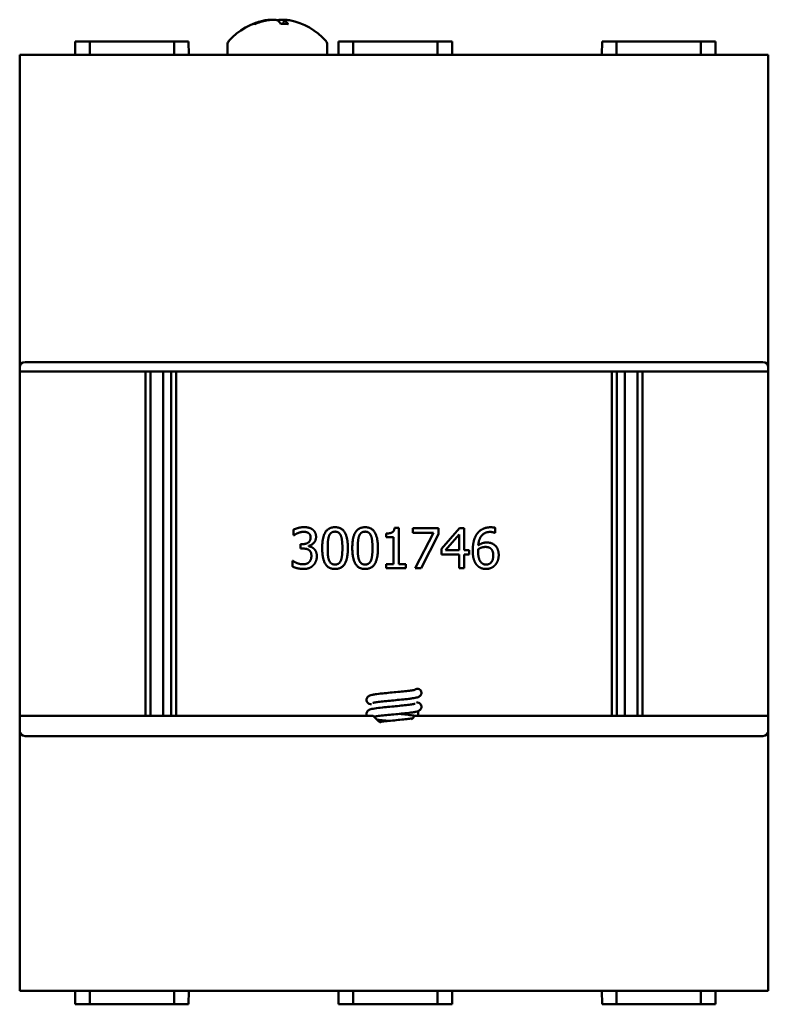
# Model space of a CAD drawing. Header units: inches. Extents: x 1 to 24, y 0.4 to 18.8.
# Tile 17 of 17: x 21.2 to 24, y 8 to 11.7. Entities that reach past the tile are written whole.
import ezdxf

# ---------------------------------------------------------------- set-up
doc = ezdxf.new("R2010")
doc.units = ezdxf.units.IN
doc.header["$LTSCALE"] = 0.8
doc.header["$MEASUREMENT"] = 0
doc.layers.add('Visible (ANSI)', color=7, linetype='Continuous', lineweight=50)

msp = doc.modelspace()

# ---------------------------------------------------------------- linework, layer by layer
at = {"layer": 'Visible (ANSI)'}
for p, q in [((22.1905, 11.7078), (22.1891, 11.6927)), ((22.0831, 11.6927), (22.0764, 11.6927)), ((22.2052, 11.6927), (22.1793, 11.6927)), ((21.4103, 11.6278), (21.4099, 11.5778)), ((21.4103, 11.6278), (21.4645, 11.6278)), ((21.7801, 11.6278), (21.4645, 11.6278)), ((21.7801, 11.6278), (21.8343, 11.6278)), ((21.8343, 11.6278), (21.8347, 11.5778)), ((21.9798, 11.6159), (21.9798, 11.5778)), ((22.3528, 11.6159), (22.3528, 11.5778)), ((22.3953, 11.6278), (22.3949, 11.5778)), ((22.3953, 11.6278), (22.4495, 11.6278)), ((22.7651, 11.6278), (22.4495, 11.6278)), ((22.7651, 11.6278), (22.8193, 11.6278)), ((22.8193, 11.6278), (22.8197, 11.5778)), ((23.3803, 11.6278), (23.3799, 11.5778)), ((23.3803, 11.6278), (23.4345, 11.6278)), ((23.7501, 11.6278), (23.4345, 11.6278)), ((23.7501, 11.6278), (23.8043, 11.6278)), ((23.8043, 11.6278), (23.8047, 11.5778)), ((21.2023, 11.5778), (21.2223, 11.5778)), ((21.2023, 11.5778), (21.2023, 10.4088)), ((21.2223, 11.5778), (23.9823, 11.5778)), ((23.9823, 11.5778), (24.0023, 11.5778)), ((24.0023, 10.4088), (24.0023, 11.5778)), ((21.2223, 10.4288), (23.9823, 10.4288)), ((21.2023, 10.3938), (21.2023, 10.4088)), ((21.2023, 9.1068), (21.2023, 10.3938)), ((24.0023, 10.3938), (21.2023, 10.3938)), ((21.6728, 10.3938), (21.6728, 9.1068)), ((21.6921, 9.1068), (21.6921, 10.3938)), ((21.7385, 10.3938), (21.7385, 9.1068)), ((21.7685, 9.1068), (21.7685, 10.3938)), ((21.7878, 9.1068), (21.7878, 10.3938)), ((23.4168, 10.3938), (23.4168, 9.1068)), ((23.4361, 9.1068), (23.4361, 10.3938)), ((23.4661, 10.3938), (23.4661, 9.1068)), ((23.5125, 9.1068), (23.5125, 10.3938)), ((23.5318, 9.1068), (23.5318, 10.3938)), ((24.0023, 10.4088), (24.0023, 10.3938)), ((24.0023, 10.3938), (24.0023, 9.1068)), ((22.2267, 9.7811), (22.2267, 9.8024)), ((22.6042, 9.8089), (22.6198, 9.8089)), ((22.6198, 9.8089), (22.6198, 9.6737)), ((22.673, 9.8084), (22.7682, 9.8084)), ((22.673, 9.7908), (22.673, 9.8084)), ((22.7682, 9.8084), (22.7682, 9.7859)), ((22.7796, 9.7311), (22.8467, 9.8084)), ((22.8467, 9.8084), (22.8652, 9.8084)), ((22.8652, 9.8084), (22.8652, 9.7261)), ((22.9809, 9.8092), (22.9809, 9.7898)), ((22.2279, 9.7811), (22.2267, 9.7811)), ((22.5732, 9.7743), (22.5732, 9.788)), ((22.6005, 9.7743), (22.5732, 9.7743)), ((22.6005, 9.6737), (22.6005, 9.7743)), ((22.7505, 9.7908), (22.673, 9.7908)), ((22.6819, 9.6584), (22.7505, 9.7908)), ((22.7682, 9.7859), (22.7033, 9.6584)), ((22.8459, 9.7847), (22.7954, 9.7261)), ((22.8459, 9.7261), (22.8459, 9.7847)), ((22.9809, 9.7898), (22.9801, 9.7898)), ((22.2532, 9.7481), (22.2599, 9.7481)), ((22.2532, 9.7315), (22.2532, 9.7481)), ((22.2617, 9.7315), (22.2532, 9.7315)), ((22.2831, 9.7418), (22.2831, 9.7404)), ((22.7796, 9.71), (22.7796, 9.7311)), ((22.7954, 9.7261), (22.8459, 9.7261)), ((22.8652, 9.7261), (22.8831, 9.7261)), ((22.8831, 9.7261), (22.8831, 9.71)), ((22.2226, 9.6858), (22.224, 9.6858)), ((22.2226, 9.6645), (22.2226, 9.6858)), ((22.8459, 9.71), (22.7796, 9.71)), ((22.8459, 9.6584), (22.8459, 9.71)), ((22.8652, 9.71), (22.8652, 9.6584)), ((22.8831, 9.71), (22.8652, 9.71)), ((22.5732, 9.6737), (22.6005, 9.6737)), ((22.5732, 9.6584), (22.5732, 9.6737)), ((22.6464, 9.6584), (22.5732, 9.6584)), ((22.6198, 9.6737), (22.6464, 9.6737)), ((22.6464, 9.6737), (22.6464, 9.6584)), ((22.7033, 9.6584), (22.6819, 9.6584)), ((22.8652, 9.6584), (22.8459, 9.6584)), ((22.5248, 9.1068), (21.2023, 9.1068)), ((21.2023, 9.0508), (21.2023, 9.1068)), ((24.0023, 9.1068), (22.6798, 9.1068)), ((22.6929, 9.1239), (22.6929, 9.1068)), ((24.0023, 9.1068), (24.0023, 9.0508)), ((21.2023, 9.0508), (21.2023, 8.0778)), ((23.9823, 9.0308), (21.2223, 9.0308)), ((24.0023, 8.0778), (24.0023, 9.0508)), ((21.2223, 8.0778), (21.2023, 8.0778)), ((21.2223, 8.0778), (23.9823, 8.0778)), ((21.4103, 8.0278), (21.4099, 8.0778)), ((21.8343, 8.0278), (21.8347, 8.0778)), ((22.3953, 8.0278), (22.3949, 8.0778)), ((22.8193, 8.0278), (22.8197, 8.0778)), ((23.3803, 8.0278), (23.3799, 8.0778)), ((23.8043, 8.0278), (23.8047, 8.0778)), ((24.0023, 8.0778), (23.9823, 8.0778)), ((21.4103, 8.0278), (21.4645, 8.0278)), ((21.7801, 8.0278), (21.4645, 8.0278)), ((21.7801, 8.0278), (21.8343, 8.0278)), ((22.3953, 8.0278), (22.4495, 8.0278)), ((22.7651, 8.0278), (22.4495, 8.0278)), ((22.7651, 8.0278), (22.8193, 8.0278)), ((23.3803, 8.0278), (23.4345, 8.0278)), ((23.7501, 8.0278), (23.4345, 8.0278)), ((23.7501, 8.0278), (23.8043, 8.0278))]:
    msp.add_line(p, q, dxfattribs=at)
for centre, radius, start, end in [((22.1663, 11.4684), 0.2425, 100.8266, 138.4591), ((22.1663, 11.4684), 0.2425, 41.5409, 79.1734), ((21.9998, 11.6159), 0.02, 138.4591, 180), ((22.3328, 11.6159), 0.02, 0, 41.5409), ((21.2223, 10.4088), 0.02, 90, 180), ((23.9823, 10.4088), 0.02, 0, 90), ((22.69, 9.1924), 0.015, 0, 130.9626), ((22.6023, 9.1648), 0.0968, 216.8146, 239.1592), ((22.6023, 9.1648), 0.0968, 311.4359, 323.1854), ((21.2223, 9.0508), 0.02, 180, 270), ((23.9823, 9.0508), 0.02, 270, 0)]:
    msp.add_arc(centre, radius, start, end, dxfattribs=at)
for centre, major_axis, ratio, start_param, end_param in [((22.1687, 11.4692), (-0.0807, 0.2284), 0.965147, 6.148166, 6.347066), ((22.1632, 11.4692), (0.0626, 0.234), 0.941411, 0.440211, 0.639111), ((22.1756, 11.4692), (-0.0218, 0.2413), 0.24677, 5.8685, 6.067399), ((22.1572, 11.4692), (0.0223, 0.2412), 0.325805, 5.920934, 6.119834)]:
    msp.add_ellipse(centre, major_axis=major_axis, ratio=ratio, start_param=start_param, end_param=end_param, dxfattribs=at)
for points, knots in [([(22.1416, 11.7083), (22.1411, 11.7086), (22.1401, 11.7087), (22.1371, 11.7088), (22.1346, 11.7086), (22.1283, 11.7078), (22.1246, 11.7072), (22.1201, 11.7064), (22.1193, 11.7062), (22.1184, 11.7061)], [0.03899714, 0.03899714, 0.03899714, 0.03899714, 0.06091597, 0.06091597, 0.0912553, 0.0912553, 0.12159464, 0.12159464, 0.12829742, 0.12829742, 0.12829742, 0.12829742]), ([(22.1259, 11.7061), (22.1296, 11.7068), (22.1339, 11.7075), (22.1423, 11.7084), (22.1465, 11.7087), (22.1536, 11.7088), (22.1571, 11.7086), (22.1627, 11.7078), (22.1649, 11.7072), (22.1665, 11.7064), (22.1668, 11.7062), (22.167, 11.7061)], [0, 0, 0, 0, 0.030458, 0.030458, 0.060916, 0.060916, 0.0912553, 0.0912553, 0.1215946, 0.1215946, 0.1282974, 0.1282974, 0.1282974, 0.1282974]), ([(22.191, 11.7083), (22.188, 11.7086), (22.1851, 11.7087), (22.1789, 11.7088), (22.1755, 11.7086), (22.1698, 11.7078), (22.1677, 11.7072), (22.1663, 11.7065), (22.1663, 11.7065), (22.1663, 11.7065)], [0.03899714, 0.03899714, 0.03899714, 0.03899714, 0.06091597, 0.06091597, 0.0912553, 0.0912553, 0.12159464, 0.12159464, 0.12200406, 0.12200406, 0.12200406, 0.12200406]), ([(22.1921, 11.7061), (22.1908, 11.7068), (22.1903, 11.7075), (22.1908, 11.7084), (22.192, 11.7087), (22.1955, 11.7088), (22.198, 11.7086), (22.2043, 11.7078), (22.208, 11.7072), (22.2117, 11.7065), (22.2118, 11.7065), (22.2118, 11.7065)], [0, 0, 0, 0, 0.030458, 0.030458, 0.060916, 0.060916, 0.0912553, 0.0912553, 0.1215946, 0.1215946, 0.1220041, 0.1220041, 0.1220041, 0.1220041]), ([(22.0741, 11.6922), (22.0741, 11.6922), (22.0741, 11.6922), (22.0748, 11.6925), (22.0756, 11.6927), (22.0764, 11.6927)], [0.017596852, 0.017596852, 0.017596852, 0.017596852, 0.01762601, 0.01762601, 0.023499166, 0.023499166, 0.023499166, 0.023499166]), ([(22.2052, 11.6927), (22.2055, 11.6927), (22.2058, 11.6925), (22.206, 11.6922), (22.206, 11.6922), (22.206, 11.6922)], [0.070224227, 0.070224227, 0.070224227, 0.070224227, 0.076097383, 0.076097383, 0.076126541, 0.076126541, 0.076126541, 0.076126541]), ([(22.5179, 9.1482), (22.5151, 9.1489), (22.5126, 9.1497), (22.5082, 9.1517), (22.5062, 9.1528), (22.5034, 9.1557), (22.5026, 9.1567), (22.5009, 9.1595), (22.5002, 9.1613), (22.4995, 9.1651), (22.4995, 9.167), (22.5001, 9.1707), (22.5007, 9.1724), (22.5025, 9.1754), (22.5035, 9.1767), (22.5057, 9.1788), (22.5069, 9.1796), (22.5093, 9.1811), (22.5106, 9.1816), (22.5145, 9.1832), (22.5172, 9.1839), (22.5239, 9.1853), (22.5279, 9.186), (22.5402, 9.1878), (22.5496, 9.189), (22.5687, 9.191), (22.5784, 9.192), (22.5976, 9.1938), (22.6074, 9.1947), (22.6259, 9.1965), (22.635, 9.1974), (22.6511, 9.1992), (22.6585, 9.2001), (22.6705, 9.2018), (22.6755, 9.2026), (22.68, 9.2036), (22.681, 9.2039), (22.6818, 9.2042), (22.6819, 9.2042), (22.6819, 9.2042)], [10.9855775, 10.9855775, 10.9855775, 10.9855775, 11.0318591, 11.0318591, 11.0617515, 11.0617515, 11.0745402, 11.0745402, 11.091637, 11.091637, 11.1077299, 11.1077299, 11.123754, 11.123754, 11.1398912, 11.1398912, 11.1567343, 11.1567343, 11.1788416, 11.1788416, 11.2280759, 11.2280759, 11.2821775, 11.2821775, 11.371265, 11.371265, 11.4469871, 11.4469871, 11.5198386, 11.5198386, 11.5914273, 11.5914273, 11.6617308, 11.6617308, 11.7296264, 11.7296264, 11.7590811, 11.7590811, 11.7725428, 11.7725428, 11.7725428, 11.7725428]), ([(22.705, 9.1924), (22.705, 9.1905), (22.7047, 9.1885), (22.7034, 9.1851), (22.7024, 9.1836), (22.7004, 9.181), (22.6992, 9.18), (22.697, 9.1784), (22.6958, 9.1777), (22.6929, 9.1764), (22.6913, 9.1758), (22.6846, 9.1739), (22.6787, 9.1728), (22.6671, 9.1711), (22.6624, 9.1705), (22.6492, 9.1689), (22.6399, 9.1679), (22.6209, 9.166), (22.6111, 9.1651), (22.5921, 9.1633), (22.5825, 9.1624), (22.565, 9.1606), (22.5567, 9.1597), (22.5425, 9.158), (22.5363, 9.1571), (22.5294, 9.1559), (22.5275, 9.1555), (22.5247, 9.1549), (22.5237, 9.1546), (22.5228, 9.1544), (22.5226, 9.1543), (22.5226, 9.1543)], [0, 0, 0, 0, 0.0165799, 0.0165799, 0.0326002, 0.0326002, 0.0489382, 0.0489382, 0.0675643, 0.0675643, 0.0989498, 0.0989498, 0.184939, 0.184939, 0.2332345, 0.2332345, 0.3113529, 0.3113529, 0.3851475, 0.3851475, 0.4572959, 0.4572959, 0.5282708, 0.5282708, 0.5975834, 0.5975834, 0.6296968, 0.6296968, 0.6578138, 0.6578138, 0.6728352, 0.6728352, 0.6728352, 0.6728352]), ([(22.5011, 9.1068), (22.5006, 9.108), (22.5001, 9.1092), (22.4995, 9.1123), (22.4994, 9.1142), (22.5, 9.1179), (22.5006, 9.1197), (22.5023, 9.1227), (22.5034, 9.1241), (22.5056, 9.1262), (22.5067, 9.127), (22.5091, 9.1285), (22.5103, 9.129), (22.5141, 9.1305), (22.5166, 9.1312), (22.5229, 9.1326), (22.5268, 9.1333), (22.5388, 9.1352), (22.5483, 9.1363), (22.5676, 9.1384), (22.5773, 9.1394), (22.5965, 9.1412), (22.6062, 9.1421), (22.6249, 9.1439), (22.6339, 9.1448), (22.6502, 9.1466), (22.6577, 9.1475), (22.6699, 9.1492), (22.6749, 9.15), (22.6797, 9.151), (22.6808, 9.1513), (22.6817, 9.1517), (22.6819, 9.1517), (22.6819, 9.1517)], [9.5994422, 9.5994422, 9.5994422, 9.5994422, 9.6107936, 9.6107936, 9.6268881, 9.6268881, 9.6429132, 9.6429132, 9.6590397, 9.6590397, 9.6757966, 9.6757966, 9.6973834, 9.6973834, 9.7438358, 9.7438358, 9.7968483, 9.7968483, 9.8880431, 9.8880431, 9.964029, 9.964029, 10.0369409, 10.0369409, 10.1085744, 10.1085744, 10.1789391, 10.1789391, 10.2469778, 10.2469778, 10.276729, 10.276729, 10.2924883, 10.2924883, 10.2924883, 10.2924883]), ([(22.6867, 9.1578), (22.6895, 9.1571), (22.692, 9.1563), (22.6964, 9.1542), (22.6984, 9.1531), (22.7012, 9.1502), (22.7021, 9.1492), (22.7037, 9.1465), (22.7044, 9.1446), (22.7051, 9.1409), (22.7051, 9.139), (22.7045, 9.1353), (22.7038, 9.1336), (22.7021, 9.1305), (22.701, 9.1292), (22.6988, 9.1272), (22.6977, 9.1264), (22.6953, 9.1249), (22.694, 9.1244), (22.69, 9.1228), (22.6873, 9.1221), (22.6806, 9.1207), (22.6765, 9.12), (22.6642, 9.1182), (22.6548, 9.117), (22.6357, 9.115), (22.626, 9.114), (22.6068, 9.1122), (22.597, 9.1113), (22.5785, 9.1095), (22.5694, 9.1086), (22.5533, 9.1068), (22.5459, 9.1059), (22.535, 9.1044), (22.5308, 9.1037), (22.5278, 9.1031)], [1.3659219, 1.3659219, 1.3659219, 1.3659219, 1.4128292, 1.4128292, 1.4424634, 1.4424634, 1.4550381, 1.4550381, 1.4721173, 1.4721173, 1.4882094, 1.4882094, 1.5042334, 1.5042334, 1.5203724, 1.5203724, 1.5372304, 1.5372304, 1.5594263, 1.5594263, 1.6091371, 1.6091371, 1.6634002, 1.6634002, 1.7521668, 1.7521668, 1.8278464, 1.8278464, 1.9006875, 1.9006875, 1.9722683, 1.9722683, 2.042561, 2.042561, 2.0983251, 2.0983251, 2.0983251, 2.0983251]), ([(22.5827, 9.0874), (22.5785, 9.0878), (22.5743, 9.0882), (22.5613, 9.0895), (22.5529, 9.0904), (22.5429, 9.0917), (22.5405, 9.092), (22.5382, 9.0923)], [9.2869242, 9.2869242, 9.2869242, 9.2869242, 9.320116, 9.320116, 9.3925117, 9.3925117, 9.4169355, 9.4169355, 9.4169355, 9.4169355]), ([(22.5492, 9.0839), (22.5551, 9.0846), (22.5614, 9.0852), (22.577, 9.0868), (22.5868, 9.0878), (22.6059, 9.0896), (22.6156, 9.0905), (22.6336, 9.0923), (22.6423, 9.0932), (22.6574, 9.0949), (22.6642, 9.0958), (22.6701, 9.0967), (22.6707, 9.0968), (22.6713, 9.0969)], [8.3795667, 8.3795667, 8.3795667, 8.3795667, 8.4338318, 8.4338318, 8.5081665, 8.5081665, 8.5806117, 8.5806117, 8.6518676, 8.6518676, 8.7216701, 8.7216701, 8.7293413, 8.7293413, 8.7293413, 8.7293413]), ([(22.6219, 9.1136), (22.6272, 9.1131), (22.6325, 9.1126), (22.6463, 9.1112), (22.6545, 9.1103), (22.6686, 9.1085), (22.6746, 9.1076), (22.6797, 9.1067)], [2.6273769, 2.6273769, 2.6273769, 2.6273769, 2.6690394, 2.6690394, 2.7415879, 2.7415879, 2.8103451, 2.8103451, 2.8103451, 2.8103451])]:
    msp.add_open_spline(points, degree=3, knots=knots, dxfattribs=at)
for points, weights in [([(21.4645, 11.6278), (21.4645, 11.6029), (21.4644, 11.5778)], [1.00000000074, 1.00000000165, 1.00000000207]), ([(21.7801, 11.6278), (21.7801, 11.6029), (21.7802, 11.5778)], [1.00000000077, 1.0000000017, 1.00000000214]), ([(22.4495, 11.6278), (22.4495, 11.6029), (22.4494, 11.5778)], [1.00000000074, 1.00000000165, 1.00000000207]), ([(22.7651, 11.6278), (22.7651, 11.6029), (22.7652, 11.5778)], [1.00000000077, 1.0000000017, 1.00000000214]), ([(23.4345, 11.6278), (23.4345, 11.6029), (23.4344, 11.5778)], [1.00000000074, 1.00000000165, 1.00000000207]), ([(23.7501, 11.6278), (23.7501, 11.6029), (23.7502, 11.5778)], [1.00000000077, 1.0000000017, 1.00000000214]), ([(21.4645, 8.0278), (21.4645, 8.0528), (21.4644, 8.0778)], [1.00000000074, 1.00000000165, 1.00000000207]), ([(21.7801, 8.0278), (21.7801, 8.0528), (21.7802, 8.0778)], [1.00000000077, 1.0000000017, 1.00000000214]), ([(22.4495, 8.0278), (22.4495, 8.0528), (22.4494, 8.0778)], [1.00000000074, 1.00000000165, 1.00000000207]), ([(22.7651, 8.0278), (22.7651, 8.0528), (22.7652, 8.0778)], [1.00000000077, 1.0000000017, 1.00000000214]), ([(23.4345, 8.0278), (23.4345, 8.0528), (23.4344, 8.0778)], [1.00000000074, 1.00000000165, 1.00000000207]), ([(23.7501, 8.0278), (23.7501, 8.0528), (23.7502, 8.0778)], [1.00000000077, 1.0000000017, 1.00000000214])]:
    msp.add_rational_spline(points, weights, degree=2, dxfattribs=at)
for points in [[(22.2267, 9.8024), (22.2333, 9.8059), (22.2557, 9.8116), (22.2658, 9.8116)], [(22.2642, 9.7942), (22.2588, 9.7942), (22.248, 9.7915), (22.2427, 9.7895)], [(22.2825, 9.7896), (22.2787, 9.7921), (22.2695, 9.7942), (22.2642, 9.7942)], [(22.2658, 9.8116), (22.276, 9.8116), (22.2912, 9.8075), (22.2974, 9.8031)], [(22.2974, 9.8031), (22.304, 9.7983), (22.3108, 9.7846), (22.3108, 9.7754)], [(22.3338, 9.7333), (22.3338, 9.7739), (22.3572, 9.8115), (22.3818, 9.8115)], [(22.3818, 9.7948), (22.3734, 9.7948), (22.3626, 9.7869), (22.3594, 9.779)], [(22.3818, 9.8115), (22.4065, 9.8115), (22.4297, 9.7726), (22.4297, 9.7334)], [(22.4038, 9.7793), (22.4008, 9.7869), (22.3902, 9.7948), (22.3818, 9.7948)], [(22.4463, 9.7333), (22.4463, 9.7739), (22.4698, 9.8115), (22.4944, 9.8115)], [(22.4944, 9.7948), (22.486, 9.7948), (22.4751, 9.7869), (22.472, 9.779)], [(22.4944, 9.8115), (22.519, 9.8115), (22.5422, 9.7726), (22.5422, 9.7334)], [(22.5164, 9.7793), (22.5133, 9.7869), (22.5027, 9.7948), (22.4944, 9.7948)], [(22.5732, 9.788), (22.5887, 9.788), (22.6033, 9.7968), (22.6042, 9.8089)], [(22.9131, 9.787), (22.9213, 9.7985), (22.947, 9.8112), (22.9639, 9.8112)], [(22.9613, 9.7938), (22.9425, 9.7938), (22.9196, 9.7686), (22.9174, 9.7438)], [(22.9801, 9.7898), (22.9773, 9.7913), (22.9671, 9.7938), (22.9613, 9.7938)], [(22.9639, 9.8112), (22.9689, 9.8112), (22.9777, 9.8103), (22.9809, 9.8092)], [(22.2427, 9.7895), (22.2379, 9.7874), (22.2307, 9.783), (22.2279, 9.7811)], [(22.2599, 9.7481), (22.2734, 9.7481), (22.2904, 9.761), (22.2904, 9.7733)], [(22.2904, 9.7733), (22.2904, 9.779), (22.286, 9.7872), (22.2825, 9.7896)], [(22.3108, 9.7754), (22.3108, 9.763), (22.2945, 9.7443), (22.2831, 9.7418)], [(22.3594, 9.779), (22.3564, 9.7714), (22.3542, 9.748), (22.3542, 9.7333)], [(22.4093, 9.7334), (22.4093, 9.7489), (22.4068, 9.7716), (22.4038, 9.7793)], [(22.472, 9.779), (22.4689, 9.7714), (22.4668, 9.748), (22.4668, 9.7333)], [(22.5218, 9.7334), (22.5218, 9.7489), (22.5194, 9.7716), (22.5164, 9.7793)], [(22.8967, 9.7243), (22.8967, 9.7439), (22.9047, 9.7754), (22.9131, 9.787)], [(22.2843, 9.7261), (22.2801, 9.7292), (22.2685, 9.7315), (22.2617, 9.7315)], [(22.2831, 9.7404), (22.2878, 9.7394), (22.2986, 9.735), (22.3033, 9.7306)], [(22.2933, 9.7044), (22.2933, 9.7125), (22.2886, 9.7231), (22.2843, 9.7261)], [(22.3033, 9.7306), (22.3079, 9.7264), (22.3137, 9.7128), (22.3137, 9.7029)], [(22.3818, 9.6553), (22.357, 9.6553), (22.3338, 9.6938), (22.3338, 9.7333)], [(22.3542, 9.7333), (22.3542, 9.7175), (22.3561, 9.6964), (22.3593, 9.6881)], [(22.4297, 9.7334), (22.4297, 9.6931), (22.4062, 9.6553), (22.3818, 9.6553)], [(22.4039, 9.6877), (22.4068, 9.6951), (22.4093, 9.718), (22.4093, 9.7334)], [(22.4944, 9.6553), (22.4696, 9.6553), (22.4463, 9.6938), (22.4463, 9.7333)], [(22.4668, 9.7333), (22.4668, 9.7175), (22.4687, 9.6964), (22.4719, 9.6881)], [(22.5422, 9.7334), (22.5422, 9.6931), (22.5188, 9.6553), (22.4944, 9.6553)], [(22.5165, 9.6877), (22.5194, 9.6951), (22.5218, 9.718), (22.5218, 9.7334)], [(22.9132, 9.6689), (22.9055, 9.677), (22.8967, 9.7044), (22.8967, 9.7243)], [(22.9174, 9.7293), (22.9172, 9.7271), (22.917, 9.723), (22.917, 9.7198)], [(22.917, 9.7198), (22.917, 9.7043), (22.9231, 9.6852), (22.9277, 9.6802)], [(22.9174, 9.7438), (22.9245, 9.7487), (22.9396, 9.7542), (22.9486, 9.7542)], [(22.9441, 9.7376), (22.9371, 9.7376), (22.9238, 9.7333), (22.9174, 9.7293)], [(22.9633, 9.7323), (22.9593, 9.7355), (22.9493, 9.7376), (22.9441, 9.7376)], [(22.9486, 9.7542), (22.9574, 9.7542), (22.9705, 9.7507), (22.9777, 9.7453)], [(22.9735, 9.7062), (22.9735, 9.7154), (22.9687, 9.728), (22.9633, 9.7323)], [(22.9777, 9.7453), (22.9859, 9.7391), (22.9939, 9.7199), (22.9939, 9.7071)], [(22.224, 9.6858), (22.2303, 9.6812), (22.2517, 9.6727), (22.2623, 9.6727)], [(22.2623, 9.6727), (22.2685, 9.6727), (22.2809, 9.6765), (22.285, 9.681)], [(22.285, 9.681), (22.289, 9.6855), (22.2933, 9.6962), (22.2933, 9.7044)], [(22.3137, 9.7029), (22.3137, 9.6928), (22.3068, 9.6757), (22.3005, 9.6691)], [(22.3593, 9.6881), (22.3622, 9.6803), (22.373, 9.6719), (22.3818, 9.6719)], [(22.3818, 9.6719), (22.3901, 9.6719), (22.4009, 9.6798), (22.4039, 9.6877)], [(22.4719, 9.6881), (22.4748, 9.6803), (22.4856, 9.6719), (22.4944, 9.6719)], [(22.4944, 9.6719), (22.5026, 9.6719), (22.5134, 9.6798), (22.5165, 9.6877)], [(22.9464, 9.6717), (22.9586, 9.6717), (22.9735, 9.6889), (22.9735, 9.7062)], [(22.9939, 9.7071), (22.9939, 9.6955), (22.9863, 9.6759), (22.9798, 9.6694)], [(22.2635, 9.6553), (22.2522, 9.6553), (22.2301, 9.6607), (22.2226, 9.6645)], [(22.3005, 9.6691), (22.2939, 9.6623), (22.2753, 9.6553), (22.2635, 9.6553)], [(22.9463, 9.6553), (22.9362, 9.6553), (22.9196, 9.6621), (22.9132, 9.6689)], [(22.9277, 9.6802), (22.932, 9.6755), (22.9412, 9.6717), (22.9464, 9.6717)], [(22.9798, 9.6694), (22.9732, 9.6624), (22.9564, 9.6553), (22.9463, 9.6553)]]:
    msp.add_open_spline(points, degree=2, dxfattribs=at)

doc.saveas('drawing.dxf')
